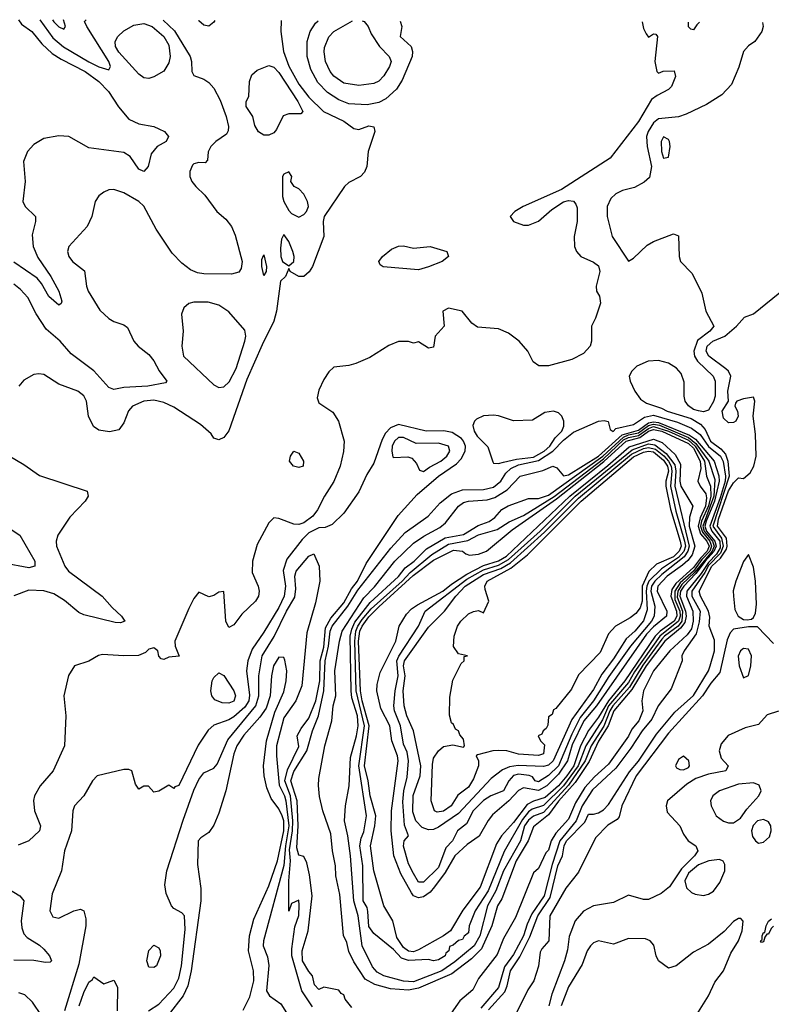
# Model space of a CAD drawing. Header units: inches. Extents: x 1843162 to 1959474, y 907081 to 1016326.
# Tile 187 of 256: x 1861353 to 1864362, y 1012235 to 1016178. Entities that reach past the tile are written whole.
import ezdxf

# ---------------------------------------------------------------- set-up
doc = ezdxf.new("R2010")
doc.units = ezdxf.units.IN
doc.header["$MEASUREMENT"] = 0
doc.layers.add('B8061', color=7, linetype='Continuous')

msp = doc.modelspace()

# ---------------------------------------------------------------- linework, layer by layer
at = {"layer": 'B8061', "color": 5}
for points, elevation in [([(1861348.5, 1016177.5), (1861359.7, 1016159.7), (1861400.9, 1016130), (1861441.3, 1016081.3), (1861482.7, 1016042.7), (1861519.2, 1016019.2), (1861615.1, 1015970), (1861670.1, 1015930), (1861708.5, 1015890), (1861748.2, 1015828.2), (1861790, 1015779.7), (1861830, 1015760.9), (1861889.5, 1015749.5), (1861910, 1015740.9), (1861932.3, 1015730), (1861948.3, 1015710), (1861939.6, 1015690), (1861903, 1015670), (1861879.3, 1015640.7), (1861866.7, 1015590), (1861850.2, 1015569.8), (1861830, 1015579.7), (1861795.1, 1015630), (1861770, 1015646.1), (1861630, 1015664.7), (1861549.8, 1015709.8), (1861510, 1015712.5), (1861450, 1015702.5), (1861410, 1015678.2), (1861384.2, 1015650), (1861368.5, 1015610), (1861374.5, 1015530), (1861365.5, 1015450), (1861375.3, 1015430), (1861416.5, 1015390), (1861416.9, 1015370), (1861403.2, 1015316.8), (1861406.4, 1015270), (1861425.3, 1015225.3), (1861477.7, 1015150), (1861510, 1015090.3), (1861521.3, 1015050), (1861519.2, 1015040.8), (1861510, 1015034.5), (1861470, 1015069.8), (1861440.9, 1015120.9), (1861422.8, 1015142.8), (1861330, 1015207.2)], 540), ([(1861927.6, 1016175.4), (1861972.5, 1016132.5), (1862034.8, 1016030), (1862040.7, 1016010), (1862042, 1015970), (1862050, 1015954), (1862090, 1015939.7), (1862110, 1015926.6), (1862130, 1015903.2), (1862155.7, 1015855.7), (1862179.9, 1015790), (1862188.2, 1015750), (1862187.8, 1015732.2), (1862181, 1015719), (1862138.4, 1015690), (1862118.4, 1015670), (1862107.9, 1015647.9), (1862104.4, 1015615.6), (1862096, 1015604), (1862070, 1015605.4), (1862050, 1015600.5), (1862045.1, 1015594.9), (1862034.6, 1015570), (1862034.6, 1015550), (1862042.4, 1015530), (1862058.5, 1015510), (1862094.6, 1015474.6), (1862142.3, 1015410), (1862178.4, 1015378.4), (1862201.2, 1015350), (1862215.1, 1015315.1), (1862243.1, 1015210), (1862239.1, 1015180.9), (1862230, 1015166.7), (1862201.1, 1015158.9), (1862090, 1015159.9), (1862064.1, 1015164.1), (1862036.3, 1015176.3), (1862002.5, 1015202.5), (1861963.1, 1015243.1), (1861899.1, 1015339.1), (1861850, 1015431.3), (1861829.8, 1015450), (1861770, 1015484.1), (1861730, 1015497.7), (1861710, 1015496.3), (1861690, 1015487.6), (1861670, 1015471.8), (1861654.9, 1015450), (1861642.3, 1015390), (1861623.6, 1015350), (1861549.4, 1015270), (1861544, 1015250), (1861549.4, 1015230), (1861565, 1015210), (1861612.1, 1015172.1), (1861619.8, 1015110), (1861627.1, 1015090), (1861673.9, 1015013.9), (1861710, 1014980.9), (1861730, 1014969.4), (1861770, 1014956.5), (1861785.1, 1014945.1), (1861810.2, 1014890), (1861827.1, 1014870), (1861870, 1014836.8), (1861890, 1014811.3), (1861911.5, 1014771.5), (1861942.6, 1014730), (1861936.1, 1014723.9), (1861865.5, 1014710), (1861770, 1014704.6), (1861730, 1014697.3), (1861710, 1014705), (1861650, 1014772.2), (1861559.6, 1014839.6), (1861515.6, 1014890), (1861459, 1014939), (1861419.3, 1014999.3), (1861384.9, 1015064.9), (1861356.7, 1015096.7), (1861330, 1015118.2)], 560), ([(1863844.5, 1016168.6), (1863850, 1016142), (1863861.2, 1016121.2), (1863870, 1016108), (1863890, 1016120.7), (1863899.8, 1016119.8), (1863906, 1016110), (1863895.3, 1016010), (1863903, 1015970), (1863910, 1015963.8), (1863928.2, 1015971.8), (1863973.2, 1015973.2), (1863978, 1015950), (1863970.7, 1015930.7), (1863961.7, 1015910), (1863950, 1015897.4), (1863905.4, 1015874.6), (1863882.5, 1015857.5), (1863829.7, 1015770), (1863716.6, 1015623.4), (1863522.5, 1015497.5), (1863368.4, 1015430), (1863335.1, 1015410), (1863316.5, 1015390), (1863330, 1015368.9), (1863370, 1015355.3), (1863390, 1015354.6), (1863430, 1015371.5), (1863482.5, 1015417.5), (1863530, 1015447.9), (1863550, 1015454), (1863570, 1015451.6), (1863579.5, 1015439.5), (1863584.3, 1015424.3), (1863585.1, 1015370), (1863573.2, 1015310), (1863573.4, 1015270), (1863582, 1015250), (1863598.9, 1015230), (1863650, 1015206.7), (1863670, 1015191.7), (1863675.8, 1015170), (1863660.2, 1015110), (1863662.6, 1015090), (1863674.6, 1015070), (1863677.7, 1015042.3), (1863657.7, 1014982.2), (1863641.3, 1014950), (1863642.2, 1014890), (1863636.4, 1014870), (1863610, 1014840.4), (1863563.2, 1014816.8), (1863470, 1014791.2), (1863431.3, 1014791.3), (1863408.2, 1014808.2), (1863386.6, 1014850), (1863352.1, 1014890), (1863310, 1014922.8), (1863270, 1014940.3), (1863186.1, 1014946.1), (1863162.5, 1014962.5), (1863123.7, 1015010), (1863070, 1015023), (1863047.3, 1015010), (1863052, 1014950), (1863016.3, 1014910), (1863010, 1014866), (1862990, 1014862), (1862950, 1014888), (1862930, 1014882), (1862910, 1014888.7), (1862870, 1014889), (1862830, 1014873), (1862754.7, 1014825.3), (1862699.2, 1014800.8), (1862670, 1014792.5), (1862610, 1014786.3), (1862590, 1014768.2), (1862570, 1014736.5), (1862550, 1014694.6), (1862544.2, 1014664.2), (1862550, 1014643.6), (1862606.1, 1014606.1), (1862629.6, 1014569.6), (1862652.5, 1014490), (1862649.1, 1014449.1), (1862636.5, 1014390), (1862611.1, 1014328.9), (1862573.1, 1014270), (1862545.5, 1014214.5), (1862526.4, 1014190), (1862490, 1014163.6), (1862470, 1014156.1), (1862450, 1014158.4), (1862390, 1014180.4), (1862370, 1014183.5), (1862350, 1014163.5), (1862304, 1014076), (1862284.3, 1014010), (1862283.8, 1013963.8), (1862307.1, 1013910), (1862311, 1013890), (1862308.3, 1013870), (1862296.9, 1013850), (1862242.4, 1013797.6), (1862210, 1013754.3), (1862190, 1013743.6), (1862178.2, 1013770), (1862170, 1013888), (1862150, 1013886), (1862130, 1013872.3), (1862110, 1013867), (1862070, 1013886), (1862050, 1013860.7), (1862030, 1013819.7), (1861974.4, 1013690), (1861975.9, 1013670), (1861991.3, 1013628.7), (1861950, 1013624.7), (1861930, 1013615.3), (1861918.9, 1013618.9), (1861910, 1013629.3), (1861906.5, 1013650), (1861890, 1013662.4), (1861870, 1013657.6), (1861856.6, 1013643.4), (1861827.9, 1013632.1), (1861770.2, 1013630.2), (1861684.4, 1013635.6), (1861668.6, 1013631.4), (1861630, 1013609.8), (1861573, 1013590), (1861547.9, 1013552.1), (1861530.3, 1013470), (1861538, 1013390), (1861531.7, 1013270), (1861487.6, 1013170), (1861435.2, 1013110), (1861412.8, 1013070), (1861408.6, 1013051.4), (1861411.6, 1013010), (1861435.9, 1012950), (1861432.1, 1012930), (1861390, 1012890.4), (1861347.2, 1012872.8)], 620), ([(1862399.6, 1016173.7), (1862398.3, 1016130), (1862409.2, 1016050), (1862430, 1015991.6), (1862470, 1015918.8), (1862510, 1015867.3), (1862569.6, 1015810), (1862651.1, 1015771.1), (1862690, 1015742.4), (1862710, 1015738.2), (1862750, 1015752.7), (1862770, 1015748.2), (1862774.7, 1015730), (1862748, 1015650), (1862742.4, 1015590), (1862732.9, 1015567.1), (1862716.6, 1015550), (1862670, 1015525.9), (1862653.6, 1015510), (1862572.1, 1015390), (1862568.1, 1015370), (1862570.1, 1015310), (1862524.6, 1015190), (1862511.6, 1015168.4), (1862490, 1015149.4), (1862470, 1015148.9), (1862436.2, 1015170), (1862430, 1015181.2), (1862416.6, 1015150), (1862396.9, 1015130), (1862381.2, 1015010), (1862370.9, 1014970), (1862323.6, 1014876.4), (1862262.4, 1014737.6), (1862190, 1014531), (1862170, 1014505.3), (1862150, 1014495.6), (1862130, 1014502), (1862119.4, 1014519.4), (1862076.4, 1014556.4), (1861970, 1014625.6), (1861930, 1014644.7), (1861890, 1014653.9), (1861850, 1014650.6), (1861804.6, 1014630), (1861788, 1014612), (1861770, 1014563.1), (1861750, 1014534.8), (1861712.3, 1014527.7), (1861670, 1014533.8), (1861648.9, 1014548.9), (1861628.3, 1014590), (1861620.2, 1014650), (1861610, 1014671.8), (1861585.6, 1014690), (1861510, 1014718), (1861450, 1014757.2), (1861430, 1014759.7), (1861410, 1014756.9), (1861370, 1014733.7), (1861349.4, 1014710.6)], 580), ([(1861433, 1016177.2), (1861485.5, 1016105.5), (1861528.6, 1016068.6), (1861630, 1016008.3), (1861670, 1015988.9), (1861710, 1015977.3), (1861717, 1015990), (1861709.3, 1016010), (1861621.6, 1016150), (1861612.6, 1016170), (1861618.4, 1016176.5)], 560), ([(1861484.2, 1016177), (1861490, 1016168.7), (1861510, 1016148.6), (1861530, 1016140.2), (1861536.5, 1016150), (1861528.5, 1016176.9)], 580), ([(1862110, 1016151.3), (1862090, 1016156.2), (1862070, 1016172.7), (1862068.2, 1016174.9)], 560), ([(1862134, 1016174.7), (1862130, 1016167.9), (1862110, 1016151.3)], 560), ([(1862743.7, 1015836.3), (1862670, 1015841), (1862630, 1015856.1), (1862585.6, 1015885.6), (1862546.4, 1015926.4), (1862517.8, 1015977.8), (1862503.9, 1016030), (1862504.2, 1016090), (1862516.2, 1016130), (1862536.8, 1016163.2), (1862547.9, 1016173.2)], 580), ([(1862710, 1015913.8), (1862650, 1015923.7), (1862610, 1015951.4), (1862595.5, 1015970), (1862576.9, 1016010), (1862571.4, 1016048.6), (1862573.4, 1016066.6), (1862590, 1016109.2), (1862610.8, 1016130), (1862685, 1016172.7)], 560), ([(1862724.3, 1016172.6), (1862731.3, 1016170), (1862748.3, 1016150), (1862760.6, 1016120.6), (1862793, 1016070), (1862832.2, 1016030), (1862837.4, 1016017.4), (1862839.7, 1016010), (1862832.7, 1015990), (1862810, 1015953.4), (1862790, 1015931.6), (1862770, 1015921.9), (1862710, 1015913.8)], 560), ([(1862876.2, 1016172), (1862882.1, 1016150), (1862875.6, 1016110), (1862920.7, 1016070), (1862925.3, 1016050), (1862923.5, 1016030), (1862884.1, 1015935.9), (1862860.7, 1015899.3), (1862818.9, 1015861.1), (1862790, 1015845.7), (1862743.7, 1015836.3)], 580), ([(1864326.6, 1016166.8), (1864329.3, 1016150.7), (1864324, 1016130), (1864295.3, 1016090), (1864270, 1016072.9), (1864250.3, 1016049.7), (1864232.4, 1015987.6), (1864202.2, 1015917.8), (1864163.5, 1015876.5), (1864102.1, 1015837.9), (1864020.8, 1015799.2), (1863990, 1015788.7), (1863910, 1015780.2), (1863890, 1015764.9), (1863868.4, 1015730), (1863862, 1015710), (1863864.3, 1015670), (1863882, 1015590), (1863873.8, 1015546.2), (1863852.5, 1015527.5), (1863814, 1015506), (1863766.2, 1015493.8), (1863739.1, 1015480.9), (1863719, 1015461), (1863704.8, 1015430), (1863704.1, 1015390), (1863724.2, 1015310), (1863790, 1015210.2), (1863810, 1015223.2), (1863864.7, 1015275.3), (1863890, 1015289.4), (1863970, 1015320.6), (1863990, 1015312.7), (1863993.1, 1015230), (1863998.7, 1015210), (1864043.3, 1015163.3), (1864064, 1015124), (1864083.1, 1015083.1), (1864099.5, 1015010), (1864131, 1014951), (1864115, 1014930), (1864066.9, 1014893.1), (1864051.9, 1014850), (1864054.3, 1014830), (1864066.2, 1014810), (1864129, 1014750), (1864137.5, 1014730), (1864136.8, 1014670), (1864130, 1014648.4), (1864110, 1014614.1), (1864090, 1014607.6), (1864070, 1014611.6), (1864050, 1014617), (1864030, 1014632), (1864017.4, 1014650), (1864012.6, 1014670), (1864013.3, 1014726.7), (1864001.4, 1014761.4), (1863982.8, 1014782.8), (1863950, 1014802.5), (1863910, 1014813.5), (1863869.1, 1014810.9), (1863823.8, 1014790), (1863803.3, 1014770), (1863792.9, 1014750), (1863796.5, 1014730), (1863816, 1014690), (1863838, 1014658), (1863862.2, 1014642.2), (1863922.8, 1014622.8), (1863944.6, 1014610), (1864040.7, 1014580.7), (1864078.8, 1014558.8), (1864096.5, 1014536.5), (1864118.2, 1014490), (1864159.2, 1014459.2), (1864178.5, 1014438.5), (1864188.1, 1014410), (1864193.6, 1014350), (1864127.3, 1014150), (1864161.9, 1014101.9), (1864168.5, 1014070), (1864158, 1014042), (1864110, 1013991.7), (1864095.9, 1013964.1), (1864043.9, 1013890), (1864044.2, 1013870), (1864076.6, 1013810), (1864073.5, 1013766.5), (1864061.2, 1013718.8), (1864012.7, 1013650), (1864003.9, 1013630), (1864004.8, 1013610), (1863961.2, 1013498.8), (1863909.4, 1013430.6), (1863883.3, 1013376.7), (1863844.7, 1013330), (1863799.4, 1013260.6), (1863738.7, 1013181.3), (1863645.3, 1013094.7), (1863604.8, 1013030), (1863580, 1012970), (1863515.7, 1012890), (1863484.6, 1012795.4), (1863452.8, 1012670), (1863402.6, 1012597.4), (1863383.9, 1012556.1), (1863370.2, 1012510), (1863330, 1012435.4), (1863294.3, 1012385.7), (1863270, 1012302.5), (1863199.5, 1012220.5)], 640), ([(1864050, 1016137.4), (1864039.3, 1016139.3), (1864030, 1016148.7), (1864030.8, 1016167.9)], 620), ([(1864074.5, 1016167.7), (1864063.2, 1016156.8), (1864050, 1016137.4)], 620), ([(1863230, 1012214), (1863294.4, 1012285.6), (1863304.9, 1012310), (1863317.7, 1012370), (1863354.8, 1012425.2), (1863395, 1012505), (1863426.7, 1012590), (1863476.6, 1012663.4), (1863507.6, 1012790), (1863526.2, 1012830), (1863533, 1012870), (1863542.3, 1012890), (1863615, 1012965), (1863630, 1012996.8), (1863650, 1012996.4), (1863670, 1013002.4), (1863690, 1013014), (1863710, 1013035.5), (1863794.3, 1013165.7), (1863830, 1013209.1), (1863902.8, 1013317.2), (1863975.4, 1013404.6), (1864050, 1013471.3), (1864109.8, 1013570), (1864116.9, 1013590), (1864133.7, 1013650), (1864133.7, 1013693.7), (1864113, 1013750), (1864115.2, 1013784.8), (1864110.1, 1013810), (1864077.9, 1013870), (1864073.4, 1013890), (1864124.1, 1013990), (1864158.4, 1014021.6), (1864182.3, 1014057.7), (1864185.5, 1014070), (1864181.8, 1014101.8), (1864146.2, 1014150), (1864150, 1014177.3), (1864190, 1014290.8), (1864210, 1014323.4), (1864230, 1014343.2), (1864250, 1014341.2), (1864276.5, 1014363.5), (1864292.3, 1014390), (1864301.2, 1014430), (1864298.5, 1014518.5), (1864289.3, 1014590), (1864295.3, 1014650), (1864290, 1014666), (1864250, 1014659.8), (1864224.2, 1014650), (1864218, 1014642), (1864215.6, 1014630), (1864226.4, 1014610), (1864228.7, 1014590), (1864219.9, 1014570), (1864210, 1014564.4), (1864190, 1014563.9), (1864170, 1014581.6), (1864165.4, 1014610), (1864190.5, 1014650), (1864188.3, 1014690), (1864200.3, 1014750), (1864190.1, 1014770), (1864179.7, 1014779.7), (1864111.3, 1014830), (1864101.3, 1014850), (1864104.7, 1014870), (1864127.8, 1014890), (1864175.5, 1014910), (1864222.7, 1014950), (1864254, 1014986), (1864290, 1014999.4), (1864417.6, 1015102.4)], 660), ([(1862682.3, 1012222.3), (1862655.8, 1012255.8), (1862650, 1012273.7), (1862639.4, 1012279.4), (1862630, 1012292.3), (1862570, 1012304), (1862550, 1012295.3), (1862532.9, 1012312.9), (1862525.1, 1012350), (1862510, 1012366.3), (1862485.4, 1012410), (1862483.9, 1012450), (1862508.3, 1012530), (1862523.4, 1012670), (1862513.7, 1012753.7), (1862502.5, 1012802.5), (1862490, 1012827), (1862470, 1012833), (1862462.1, 1012862.1), (1862467.2, 1012950), (1862463.7, 1013050), (1862438.9, 1013130), (1862450, 1013167.4), (1862502.2, 1013250), (1862525.3, 1013330), (1862549.4, 1013390), (1862570.6, 1013490), (1862575.9, 1013610), (1862588.9, 1013668.9), (1862595.8, 1013730), (1862603.8, 1013750), (1862666.2, 1013830), (1862706.8, 1013893.2), (1862838.9, 1014061.1), (1862896.2, 1014123.8), (1862988.7, 1014190), (1863036.7, 1014243.3), (1863081.1, 1014278.9), (1863125.1, 1014294.9), (1863210, 1014296.3), (1863250, 1014305.8), (1863279.1, 1014330), (1863298.6, 1014361.4), (1863318.8, 1014381.2), (1863350, 1014395.5), (1863430, 1014413), (1863487.1, 1014450), (1863530, 1014494.1), (1863570, 1014525.6), (1863669.5, 1014570.5), (1863693.1, 1014573.1), (1863708.7, 1014568.7), (1863716.5, 1014536.5), (1863728.9, 1014528.9), (1863739.2, 1014540.8), (1863810, 1014556.2), (1863853.5, 1014586.5), (1863890, 1014594.3), (1863985.7, 1014565.7), (1864042.6, 1014542.6), (1864076.8, 1014516.8), (1864110, 1014469), (1864158.7, 1014430), (1864168.5, 1014408.5), (1864178.8, 1014350), (1864176.8, 1014330), (1864156.4, 1014263.6), (1864115.5, 1014150), (1864124, 1014130), (1864155.3, 1014090), (1864156.6, 1014063.4), (1864142.5, 1014037.5), (1864110, 1014004.5), (1864080.4, 1013959.6), (1864024.2, 1013890), (1864022.8, 1013870), (1864048, 1013810), (1864048.9, 1013770), (1864041.8, 1013738.2), (1864025.4, 1013714.6), (1863955.7, 1013650), (1863890, 1013570.9), (1863850, 1013490.6), (1863843.2, 1013450), (1863847, 1013410), (1863830.8, 1013370), (1863803.4, 1013336.6), (1863790, 1013308.5), (1863710, 1013196.4), (1863653.8, 1013146.2), (1863615.9, 1013104.1), (1863577.5, 1013042.5), (1863550, 1012976.4), (1863498.8, 1012921.2), (1863480.5, 1012890), (1863470, 1012852.1), (1863458.7, 1012841.3), (1863430, 1012779.3), (1863410, 1012761.6), (1863337.1, 1012582.9), (1863290, 1012498.4), (1863264.9, 1012435.1), (1863190, 1012339.4), (1863166.6, 1012293.4), (1863115.1, 1012250), (1863080.5, 1012199.5)], 620), ([(1862525.7, 1012225.7), (1862481.8, 1012290), (1862442.2, 1012430), (1862442, 1012458), (1862454, 1012546), (1862470, 1012590.8), (1862472.2, 1012632.2), (1862470, 1012652.2), (1862441.3, 1012638.7), (1862430, 1012608), (1862430.2, 1012730.2), (1862436.6, 1012810), (1862433.6, 1012853.6), (1862445.6, 1012930), (1862447, 1012970), (1862437.1, 1013070), (1862414.5, 1013130), (1862425.3, 1013174.7), (1862470, 1013268.2), (1862464.1, 1013310), (1862479.7, 1013340.3), (1862510, 1013380.6), (1862538.5, 1013450), (1862554.6, 1013530), (1862556.3, 1013610), (1862570, 1013665.9), (1862577.5, 1013742.5), (1862598.8, 1013781.2), (1862650, 1013843.1), (1862680.9, 1013899.1), (1862705.2, 1013930), (1862739.5, 1014000.5), (1862867.6, 1014192.4), (1862943.5, 1014276.5), (1863030, 1014350), (1863101.1, 1014398.9), (1863120.7, 1014419.3), (1863136.6, 1014450), (1863138.1, 1014470), (1863129, 1014490), (1863121.2, 1014501.2), (1863084.4, 1014524.4), (1863051, 1014531), (1862980.5, 1014530), (1862870, 1014557.1), (1862836.9, 1014543.1), (1862817.9, 1014522.1), (1862803.8, 1014496.2), (1862770, 1014401.5), (1862743.1, 1014356.9), (1862710, 1014286.9), (1862650, 1014201.3), (1862603.7, 1014156.3), (1862575.5, 1014144.5), (1862550, 1014143.6), (1862510, 1014123), (1862483.6, 1014096.4), (1862421.7, 1014018.3), (1862407.2, 1013972.8), (1862417.5, 1013910), (1862412.3, 1013870), (1862390, 1013824.3), (1862330, 1013725.2), (1862283, 1013657), (1862265.9, 1013610), (1862261.3, 1013570), (1862273, 1013473), (1862269.8, 1013450), (1862254.7, 1013425.3), (1862210, 1013385.8), (1862190, 1013374.3), (1862130, 1013352.7), (1862106.8, 1013333.2), (1862067.5, 1013272.5), (1861990, 1013111.8), (1861974.2, 1013105.8), (1861970, 1013099), (1861950, 1013112.7), (1861910, 1013089.3), (1861890, 1013085.2), (1861869.2, 1013109.2), (1861850, 1013109.3), (1861830, 1013097.2), (1861817.2, 1013117.2), (1861802, 1013170), (1861790, 1013176), (1861770, 1013175.6), (1861663.1, 1013150), (1861644.2, 1013130), (1861610.2, 1013070), (1861572.6, 1013030), (1861565.6, 1013010), (1861560.1, 1012930), (1861532.1, 1012850), (1861520.3, 1012770), (1861482.8, 1012677.2), (1861473.4, 1012610), (1861485.2, 1012585.2), (1861510, 1012580.2), (1861570, 1012610.2), (1861596.2, 1012616.2), (1861610.2, 1012610), (1861617.6, 1012577.6), (1861617.8, 1012550), (1861590, 1012395.8), (1861531.7, 1012210)], 640), ([(1861311.2, 1014431.2), (1861370, 1014397.3), (1861432.7, 1014352.7), (1861623.6, 1014290), (1861627, 1014270), (1861614.6, 1014250), (1861553.8, 1014186.2), (1861506, 1014114), (1861498.4, 1014090), (1861500.7, 1014070), (1861533.3, 1013990), (1861548.1, 1013970), (1861683.2, 1013870), (1861723.7, 1013823.7), (1861760.3, 1013790), (1861773.4, 1013770), (1861756.7, 1013763.3), (1861735.8, 1013764.2), (1861610, 1013794.6), (1861590, 1013803.8), (1861531.9, 1013851.9), (1861490, 1013878.8), (1861450, 1013890.8), (1861390, 1013893.3), (1861330, 1013870.5)], 580), ([(1861266.2, 1014170), (1861353.9, 1014113.9), (1861414.2, 1014010), (1861413.2, 1013990), (1861390, 1013983), (1861290, 1014002.1)], 560), ([(1861868.5, 1012210), (1861910, 1012236.2), (1861970, 1012300.4), (1861990, 1012339.5), (1862000.6, 1012390), (1862014.7, 1012534.7), (1862012.5, 1012590), (1862001.6, 1012601.6), (1861970, 1012618.5), (1861960.2, 1012630), (1861939.7, 1012679.7), (1861933.6, 1012713.6), (1861942.3, 1012770), (1862006.7, 1012973.3), (1862050, 1013092.7), (1862070, 1013135.2), (1862090, 1013162.2), (1862130, 1013180.7), (1862143.4, 1013196.6), (1862186, 1013294), (1862298.2, 1013430), (1862310.4, 1013470), (1862310.5, 1013550), (1862323.6, 1013630), (1862372.3, 1013707.7), (1862420.8, 1013810), (1862454.9, 1013865.1), (1862458.5, 1013898.5), (1862454.3, 1013950), (1862459.9, 1013970), (1862510, 1014029.8), (1862530, 1014039.3), (1862551.2, 1013990), (1862554.3, 1013930), (1862537.6, 1013842.4), (1862502.8, 1013722.8), (1862482, 1013510), (1862457.9, 1013450), (1862410, 1013382.2), (1862381.6, 1013270), (1862380.4, 1013230), (1862392.3, 1013112.3), (1862413.3, 1013070), (1862418.1, 1013050), (1862430.5, 1012950), (1862416.6, 1012870), (1862410, 1012791.7), (1862328.4, 1012490), (1862327.7, 1012470), (1862344.9, 1012424.9), (1862350.8, 1012390.8), (1862341.3, 1012290), (1862353.1, 1012270), (1862397.9, 1012237.9), (1862428, 1012190)], 660), ([(1864370, 1013679.6), (1864306.4, 1013746.4), (1864270, 1013747.2), (1864210, 1013737.3), (1864197.1, 1013722.9), (1864185, 1013695), (1864155.7, 1013564.3), (1864119.4, 1013520.6), (1864086.6, 1013470), (1863950, 1013320.5), (1863820.7, 1013150), (1863762.8, 1013030), (1863753.3, 1012986.7), (1863744.7, 1012975.3), (1863707.1, 1012952.9), (1863658.6, 1012901.4), (1863590, 1012764.5), (1863539, 1012701), (1863475.7, 1012590), (1863471.8, 1012490), (1863442.6, 1012457.4), (1863436.4, 1012443.6), (1863430, 1012388.1), (1863411.7, 1012330), (1863386.9, 1012293.1), (1863340.9, 1012199.1)], 680), ([(1862247.8, 1012212.2), (1862274, 1012266), (1862289.6, 1012330), (1862288.9, 1012370), (1862268.8, 1012450), (1862272.5, 1012510), (1862290, 1012576.4), (1862350.2, 1012710), (1862385.3, 1012810), (1862409.7, 1012930), (1862409.9, 1012970), (1862403.6, 1012990), (1862390, 1013018), (1862360.1, 1013060.1), (1862342.3, 1013102.3), (1862331.9, 1013150), (1862329.2, 1013190), (1862340.6, 1013290), (1862374.4, 1013405.6), (1862410, 1013486.7), (1862420.1, 1013530), (1862421.7, 1013570), (1862413.7, 1013613.7), (1862410, 1013623.6), (1862390, 1013625.1), (1862368.5, 1013590), (1862360.5, 1013550), (1862355.1, 1013470), (1862339.4, 1013420.6), (1862314.7, 1013385.3), (1862250, 1013313.6), (1862221.6, 1013270), (1862210, 1013237.8), (1862177.5, 1013090), (1862150, 1013000.6), (1862130, 1012952.7), (1862110, 1012923.1), (1862077.5, 1012902.5), (1862067.7, 1012890), (1862065.1, 1012794.9), (1862078.6, 1012698.6), (1862078.4, 1012650), (1862038.9, 1012370), (1862026, 1012310), (1862007.7, 1012270), (1861947.8, 1012192.2)], 680), ([(1864390, 1013409.7), (1864345.7, 1013394.3), (1864310, 1013355.7), (1864257, 1013343), (1864188.4, 1013311.6), (1864161.2, 1013278.8), (1864153.5, 1013250), (1864160.9, 1013220.9), (1864188.7, 1013190), (1864179.5, 1013170), (1864110, 1013157.1), (1864059.9, 1013140.1), (1864023.6, 1013116.4), (1863946, 1013050), (1863940.3, 1013030), (1863944.9, 1013004.9), (1863995.1, 1012950), (1864010, 1012916.5), (1864029.1, 1012890), (1864059.7, 1012870), (1864067.1, 1012850), (1864054.4, 1012830), (1864001.8, 1012778.2), (1863953.6, 1012706.4), (1863920.9, 1012679.1), (1863870, 1012654.8), (1863850, 1012655.3), (1863790, 1012671.9), (1863730, 1012642.6), (1863650, 1012629.6), (1863610, 1012608.6), (1863575.9, 1012570), (1863552.5, 1012507.5), (1863545.8, 1012454.2), (1863534.5, 1012410), (1863483.5, 1012276.5), (1863470.5, 1012229.5)], 720), ([(1861288.6, 1012710), (1861353.2, 1012670), (1861369.6, 1012650), (1861358.4, 1012570), (1861361.4, 1012541.4), (1861370, 1012517.5), (1861383.1, 1012503.1), (1861432.6, 1012472.6), (1861450, 1012456.6), (1861472.7, 1012430), (1861480.3, 1012410), (1861475.4, 1012404.6), (1861456.9, 1012403.1), (1861410, 1012410.4), (1861330, 1012411.8)], 620), ([(1864050, 1012173), (1864109.9, 1012270), (1864135.6, 1012324.4), (1864170.3, 1012370), (1864199.9, 1012440.1), (1864230.6, 1012490), (1864244.5, 1012530), (1864248.9, 1012568.9), (1864239.3, 1012579.3), (1864230, 1012579.3), (1864210, 1012566.6), (1864173.2, 1012526.8), (1864110, 1012475.8), (1864050, 1012443.6), (1863980.7, 1012390), (1863950, 1012380.5), (1863909.9, 1012410), (1863900.8, 1012430), (1863891.7, 1012471.7), (1863876.5, 1012490), (1863857.9, 1012497.9), (1863790, 1012498.7), (1863730, 1012476.5), (1863670, 1012489.8), (1863650, 1012481.4), (1863637.9, 1012470), (1863624.9, 1012450), (1863605, 1012395), (1863550, 1012306), (1863520.6, 1012230)], 740), ([(1864370, 1012547.7), (1864360.7, 1012539.3), (1864350, 1012516.1), (1864343.2, 1012516.8), (1864335.2, 1012504.8), (1864330, 1012485.8), (1864322.7, 1012482.7), (1864318, 1012490), (1864325.2, 1012494.8), (1864325.4, 1012510), (1864330, 1012522.6), (1864336.4, 1012523.6), (1864341.2, 1012550), (1864350, 1012568), (1864362.5, 1012577.5)], 720), ([(1861590.8, 1012230), (1861610, 1012283), (1861630, 1012323.6), (1861644.9, 1012335.1), (1861650, 1012345.2), (1861690, 1012317.2), (1861730, 1012332.7), (1861744.4, 1012304.4), (1861743, 1012210)], 660), ([(1861440.8, 1012190), (1861404.2, 1012244.2), (1861372.9, 1012272.9), (1861350, 1012281.1)], 640)]:
    msp.add_lwpolyline(points, dxfattribs=dict(at, elevation=elevation))
for points, elevation in [([(1861870, 1015942.5), (1861850, 1015944.8), (1861830, 1015958.8), (1861750, 1016046.9), (1861736.9, 1016070), (1861735.2, 1016090), (1861745.3, 1016110), (1861770, 1016133), (1861810, 1016155.5), (1861850, 1016162.4), (1861883.2, 1016150), (1861930, 1016110.5), (1861950, 1016075.4), (1861954.8, 1016030), (1861950, 1016004.3), (1861930, 1015970.9), (1861890, 1015948.2)], 540), ([(1862350, 1015715.3), (1862330, 1015715.5), (1862308.6, 1015728.6), (1862293.6, 1015753.6), (1862285.7, 1015790), (1862258.9, 1015830), (1862259.4, 1015850), (1862270.3, 1015870), (1862273.3, 1015930), (1862282.9, 1015957.1), (1862304.1, 1015975.9), (1862350, 1015993.8), (1862370, 1015987.9), (1862390, 1015965.8), (1862466.5, 1015850), (1862486.5, 1015810), (1862478.8, 1015801.2), (1862430, 1015800.5), (1862407.8, 1015792.2), (1862381.5, 1015738.5), (1862370, 1015724)], 560), ([(1863930, 1015709.1), (1863920.3, 1015690), (1863921.7, 1015650), (1863930, 1015622.8), (1863950, 1015627.2), (1863956.2, 1015670), (1863953.7, 1015690), (1863950, 1015698.1)], 660), ([(1862430, 1015568), (1862410, 1015559), (1862405.5, 1015550), (1862404.5, 1015470), (1862410.2, 1015450), (1862430, 1015414), (1862441.5, 1015401.5), (1862470, 1015387.4), (1862490, 1015397), (1862501.1, 1015410), (1862508.7, 1015430), (1862505.5, 1015450), (1862490, 1015479.1), (1862470, 1015500.5), (1862452.3, 1015510), (1862439, 1015530), (1862442, 1015550)], 580), ([(1862410, 1015317.2), (1862401.2, 1015298.8), (1862397.2, 1015262.8), (1862398, 1015230), (1862404.5, 1015210), (1862430, 1015191.9), (1862450, 1015209.1), (1862451.6, 1015230), (1862446.2, 1015250), (1862430, 1015289.6)], 580), ([(1862330, 1015153.6), (1862321.9, 1015190), (1862322.9, 1015217.1), (1862330, 1015235.8), (1862340.6, 1015190), (1862339.1, 1015170)], 560), ([(1862930, 1015262.6), (1862996, 1015270), (1863063, 1015250), (1863070, 1015229.7), (1863044.4, 1015210), (1862990, 1015187.6), (1862950, 1015176.6), (1862808.5, 1015188.5), (1862795.4, 1015195.4), (1862791.1, 1015210), (1862805.4, 1015230), (1862841.3, 1015258.7), (1862870, 1015271.1), (1862890, 1015272.4)], 580), ([(1862107.1, 1015047.1), (1862050, 1015047.1), (1862030, 1015041.1), (1862010, 1015024.5), (1862001, 1014999), (1862006.9, 1014930), (1862001.4, 1014870), (1862009.3, 1014830), (1862130, 1014715), (1862150, 1014704.3), (1862170, 1014707.9), (1862192, 1014728), (1862219.5, 1014780.5), (1862254.8, 1014890), (1862257.8, 1014910), (1862254, 1014934), (1862190, 1015008.2), (1862150, 1015034.3)], 580), ([(1863490, 1014609.9), (1863454.5, 1014605.5), (1863405.3, 1014574.7), (1863330, 1014571.2), (1863270, 1014591.8), (1863250, 1014593.6), (1863210, 1014591.2), (1863182.2, 1014577.8), (1863173, 1014570), (1863166.9, 1014553.1), (1863172, 1014530), (1863184.9, 1014510), (1863227.1, 1014467.1), (1863246.8, 1014406.8), (1863250, 1014402), (1863270, 1014400.2), (1863290, 1014406.6), (1863341.5, 1014418.5), (1863410, 1014426.5), (1863453.1, 1014450), (1863475, 1014470), (1863497, 1014503), (1863523, 1014530), (1863531.6, 1014550), (1863531.4, 1014570), (1863523.3, 1014590), (1863510, 1014603.3)], 640), ([(1862910, 1012291.7), (1862837.9, 1012297.9), (1862774.2, 1012314.2), (1862736.4, 1012336.4), (1862690, 1012406), (1862670, 1012447.4), (1862662.9, 1012482.9), (1862649, 1012511), (1862634.5, 1012674.5), (1862618.8, 1012750), (1862617.3, 1012790), (1862605, 1012850), (1862598.4, 1012918.4), (1862566.5, 1013010), (1862553.1, 1013066.9), (1862548.7, 1013111.3), (1862550, 1013139.3), (1862574.4, 1013270), (1862602.7, 1013370), (1862608.4, 1013430), (1862618.8, 1013470), (1862613.9, 1013570), (1862632.8, 1013690), (1862644.5, 1013730), (1862730, 1013862.5), (1862772.7, 1013907.3), (1862854.4, 1014010), (1862930, 1014081.2), (1862971.2, 1014110), (1863035.2, 1014144.8), (1863057.3, 1014162.7), (1863109.1, 1014230), (1863130, 1014244.3), (1863150, 1014250.3), (1863224.3, 1014255.7), (1863254.8, 1014265.2), (1863304.9, 1014295.1), (1863356.4, 1014350), (1863447.1, 1014372.9), (1863487.1, 1014390), (1863503.4, 1014383.4), (1863530, 1014350.9), (1863550, 1014355.9), (1863670, 1014429.8), (1863765.2, 1014514.8), (1863830, 1014533.5), (1863870, 1014563.4), (1863890, 1014568), (1863910, 1014565.1), (1864034.5, 1014514.5), (1864058, 1014498), (1864132.4, 1014410), (1864151.7, 1014351.7), (1864153, 1014330), (1864134.5, 1014250), (1864100.3, 1014170), (1864096.1, 1014150), (1864102.9, 1014130), (1864135.5, 1014090), (1864140.7, 1014070), (1864132.2, 1014047.8), (1864097, 1014010), (1864060, 1013960), (1864011, 1013910), (1863998.3, 1013890), (1863995.4, 1013870), (1864018.6, 1013810), (1864020.3, 1013790), (1864015.3, 1013764.7), (1863998.7, 1013741.3), (1863935.8, 1013690), (1863860.9, 1013590), (1863803.7, 1013496.3), (1863731.4, 1013410), (1863708.3, 1013350), (1863670, 1013289.4), (1863632.9, 1013207.1), (1863576.1, 1013123.9), (1863510, 1013048.6), (1863470, 1012994.3), (1863410, 1012946.3), (1863388.3, 1012890), (1863340.8, 1012810), (1863282.8, 1012657.2), (1863265.7, 1012630), (1863243.2, 1012550), (1863201.8, 1012458.2), (1863161.9, 1012418.1), (1863082.7, 1012357.3), (1862950, 1012300.2)], 580), ([(1862930, 1012325.2), (1862890, 1012328.2), (1862810, 1012350), (1862784.4, 1012364.4), (1862765.4, 1012385.4), (1862723.8, 1012470), (1862707.8, 1012590), (1862690.5, 1012650), (1862677.2, 1012830), (1862667, 1012910), (1862653.3, 1012970), (1862656.8, 1013030), (1862672.2, 1013110), (1862677, 1013223), (1862701.7, 1013310), (1862708.3, 1013350), (1862705, 1013390), (1862683.1, 1013463.1), (1862679.9, 1013490), (1862676.3, 1013710), (1862682.3, 1013737.7), (1862695.1, 1013764.9), (1862756.2, 1013843.8), (1862870, 1013948.6), (1862896.4, 1013983.6), (1862932.2, 1014010), (1862981.5, 1014058.5), (1863056.5, 1014103.5), (1863130, 1014116.7), (1863187.8, 1014152.2), (1863232.1, 1014167.9), (1863255.3, 1014184.7), (1863283.1, 1014216.9), (1863308.7, 1014231.3), (1863390, 1014260.2), (1863430, 1014260.1), (1863470, 1014273.4), (1863687.7, 1014430), (1863770, 1014505.9), (1863790, 1014514.8), (1863830, 1014523), (1863870, 1014552.4), (1863890, 1014558.5), (1863914.2, 1014554.2), (1864030, 1014504.6), (1864060.2, 1014480.2), (1864111.4, 1014410), (1864136, 1014336), (1864131.3, 1014270), (1864087.1, 1014150), (1864093.5, 1014130), (1864125.8, 1014090), (1864132.4, 1014070), (1864125, 1014050), (1864055, 1013965), (1864004.1, 1013915.9), (1863987, 1013890), (1863985.1, 1013865.1), (1864006.1, 1013810), (1864003.4, 1013770), (1863989.1, 1013750), (1863934.1, 1013710), (1863923, 1013697), (1863847.5, 1013592.6), (1863794.2, 1013505.8), (1863727.5, 1013430), (1863715.2, 1013410), (1863691.6, 1013348.4), (1863640.1, 1013270), (1863616.5, 1013210), (1863550, 1013112.7), (1863450, 1013003.4), (1863410, 1012988.6), (1863390, 1012972.4), (1863374.4, 1012950), (1863357.7, 1012890), (1863290, 1012769.9), (1863259, 1012690), (1863225.6, 1012630), (1863194.7, 1012510), (1863172.3, 1012470), (1863094.4, 1012405.6), (1863042.3, 1012370)], 560), ([(1863010, 1012409), (1862990, 1012415.4), (1862910, 1012411.2), (1862880.8, 1012420.8), (1862850, 1012454.9), (1862770, 1012519.5), (1862750, 1012546.6), (1862746.8, 1012606.8), (1862743.3, 1012623.3), (1862728.3, 1012650), (1862727.2, 1012790), (1862714.5, 1012870), (1862719.4, 1012900.6), (1862730, 1012926), (1862741.1, 1012990), (1862711, 1013190), (1862732.9, 1013350), (1862700.3, 1013490), (1862694.8, 1013690), (1862699, 1013730), (1862707, 1013750), (1862723.3, 1013776.7), (1862760.6, 1013819.4), (1862883.8, 1013930), (1862915.8, 1013964.2), (1863003.2, 1014036.8), (1863070, 1014077.9), (1863147.2, 1014092.8), (1863190, 1014115.1), (1863263.7, 1014136.3), (1863312.6, 1014167.4), (1863370, 1014193), (1863492.1, 1014267.9), (1863690, 1014419.3), (1863770, 1014495.2), (1863790, 1014504.8), (1863830, 1014513.2), (1863870, 1014541.1), (1863890, 1014548.8), (1863950, 1014530), (1864030, 1014493.5), (1864056.7, 1014470), (1864093.7, 1014410), (1864102.1, 1014350), (1864118.7, 1014310), (1864119.1, 1014270), (1864110.8, 1014230.8), (1864081.9, 1014170), (1864078.1, 1014150), (1864085.7, 1014125.7), (1864115.8, 1014090), (1864122.9, 1014070), (1864116, 1014050), (1864083.8, 1014016.2), (1864050, 1013970.2), (1863997.4, 1013922.6), (1863975.7, 1013890), (1863975.9, 1013855.9), (1863995.2, 1013810), (1863996.5, 1013790), (1863990.3, 1013770), (1863915, 1013710), (1863813.8, 1013566.2), (1863790, 1013524.3), (1863710.6, 1013430), (1863685.9, 1013374.1), (1863618.6, 1013270), (1863588.7, 1013190), (1863530.4, 1013110), (1863450, 1013031.6), (1863403.9, 1013016.1), (1863390, 1013006.6), (1863365.2, 1012974.8), (1863292.1, 1012847.9), (1863228, 1012690), (1863176.9, 1012610), (1863152, 1012550), (1863150, 1012522), (1863131.7, 1012508.3), (1863125.7, 1012494.3), (1863110, 1012490.9), (1863087.7, 1012472.3), (1863073.5, 1012466.5), (1863070.3, 1012450), (1863059.5, 1012440.5), (1863055.8, 1012430), (1863030, 1012413.3)], 540), ([(1862930, 1012446), (1862910, 1012448), (1862890, 1012462.8), (1862862.5, 1012502.5), (1862846.4, 1012570), (1862810.3, 1012630), (1862770, 1012770), (1862757.9, 1012870), (1862774.9, 1012950), (1862778.1, 1012990), (1862756, 1013070), (1862747.9, 1013130), (1862733.3, 1013190), (1862752.1, 1013350), (1862723.7, 1013450), (1862717.2, 1013490), (1862709.8, 1013690), (1862715.1, 1013730), (1862723.4, 1013750), (1862750, 1013786.9), (1862790, 1013826.4), (1862928.2, 1013951.8), (1863010, 1014014.2), (1863090, 1014053.4), (1863125.5, 1014050), (1863138.8, 1014038.8), (1863154.1, 1014034.1), (1863190, 1014038.2), (1863222.1, 1014050), (1863324.4, 1014135.6), (1863501.2, 1014258.8), (1863691.9, 1014408.1), (1863780.7, 1014490), (1863835.2, 1014504.8), (1863870, 1014529.6), (1863890, 1014537.3), (1863923.1, 1014530), (1864030, 1014480.3), (1864050, 1014461.9), (1864077.2, 1014410), (1864079.7, 1014380.3), (1864068.1, 1014330), (1864076.5, 1014310), (1864099.5, 1014279.5), (1864102.8, 1014262.8), (1864098.8, 1014230), (1864077.2, 1014182.8), (1864068.5, 1014150), (1864078.5, 1014118.5), (1864103.7, 1014090), (1864113.1, 1014070), (1864105.1, 1014050), (1864077.9, 1014022.1), (1864050, 1013983.9), (1863979.4, 1013920.6), (1863963.9, 1013896.1), (1863959.4, 1013870), (1863982.2, 1013810), (1863983.5, 1013790), (1863973.3, 1013770), (1863916.8, 1013730), (1863896.8, 1013710), (1863774.9, 1013530), (1863709.5, 1013450.5), (1863670, 1013385.4), (1863630, 1013331.4), (1863598.5, 1013270), (1863571.5, 1013190), (1863543.8, 1013150), (1863509.4, 1013110.6), (1863457, 1013063), (1863410, 1013049.1), (1863384.2, 1013035.8), (1863330, 1012963.5), (1863281.5, 1012910), (1863262.1, 1012877.9), (1863196.2, 1012703.8), (1863127.4, 1012612.6), (1863077.3, 1012530), (1863050, 1012510), (1862950, 1012452.9)], 520), ([(1863430, 1013091.5), (1863370, 1013102.2), (1863350, 1013091.4), (1863310.5, 1013049.5), (1863246, 1012994), (1863228.1, 1012971.9), (1863191.8, 1012908.2), (1863144.5, 1012875.5), (1863094.7, 1012830), (1863056.4, 1012763.6), (1863014.1, 1012705.9), (1862996.1, 1012683.9), (1862970, 1012665.1), (1862950, 1012661.1), (1862930, 1012669.8), (1862921.2, 1012681.2), (1862878.4, 1012758.4), (1862851.3, 1012830), (1862839.5, 1012930), (1862841, 1013010), (1862868.3, 1013210), (1862865.6, 1013230), (1862843, 1013290), (1862834.6, 1013350), (1862799.3, 1013419.3), (1862782.6, 1013490), (1862784.2, 1013515.8), (1862796.3, 1013563.7), (1862859.2, 1013690), (1862871.6, 1013750), (1862901.9, 1013798.1), (1862921.4, 1013818.6), (1862945.2, 1013834.8), (1863047.1, 1013890), (1863081.8, 1013918.2), (1863142.5, 1013957.5), (1863210, 1013992.3), (1863270, 1014011.2), (1863301.6, 1014030), (1863554.8, 1014270), (1863707.9, 1014392.1), (1863793.1, 1014466.9), (1863890, 1014498.5), (1863924.8, 1014484.8), (1863976.8, 1014436.8), (1863998, 1014398), (1863996.1, 1014330), (1863999.8, 1014310), (1864047.2, 1014230), (1864034.2, 1014185.8), (1864033.1, 1014150), (1864056.1, 1014070), (1864044.9, 1014035.1), (1864027.2, 1014012.8), (1864006.7, 1013993.3), (1863944.6, 1013950), (1863907.1, 1013910), (1863905.1, 1013890), (1863943.8, 1013810), (1863942.6, 1013790), (1863890, 1013746.9), (1863862.7, 1013717.3), (1863661.4, 1013430), (1863611.3, 1013370), (1863565.2, 1013274.8), (1863545.7, 1013210), (1863510, 1013156.6), (1863463.2, 1013110)], 480), ([(1862870, 1014505), (1862853.2, 1014490), (1862844.5, 1014470), (1862842.4, 1014450), (1862847.3, 1014427.3), (1862850, 1014424.1), (1862907.3, 1014427.3), (1862922.4, 1014422.4), (1862940.9, 1014400.9), (1862953.8, 1014373.8), (1862970, 1014368.1), (1862993.6, 1014386.4), (1863038.4, 1014410), (1863062.4, 1014430), (1863074.4, 1014450), (1863069.8, 1014470), (1863030, 1014481.7), (1862940.6, 1014480.6), (1862890, 1014504.5)], 660), ([(1862470, 1014385), (1862449.1, 1014390), (1862433.3, 1014410), (1862437.4, 1014430), (1862450, 1014450.7), (1862470, 1014441.8), (1862489.2, 1014410), (1862488.2, 1014390)], 580), ([(1863430, 1013126.3), (1863416.4, 1013130), (1863405.6, 1013145.6), (1863391.8, 1013151.8), (1863350, 1013156.4), (1863330, 1013150.9), (1863311.6, 1013130), (1863290, 1013089.9), (1863239.5, 1013070), (1863210, 1013051.1), (1863168.5, 1013010), (1863141.6, 1012958.4), (1863104.9, 1012930), (1863084.9, 1012890), (1863058.5, 1012861.5), (1863030, 1012783.6), (1862970, 1012724), (1862950, 1012725.1), (1862930, 1012758.7), (1862910, 1012797.6), (1862890, 1012869), (1862892.7, 1012890), (1862909.2, 1012910), (1862892.9, 1012952.9), (1862886.6, 1013046.6), (1862890.2, 1013090), (1862904.3, 1013144.3), (1862909.2, 1013210), (1862904.5, 1013244.5), (1862890, 1013277.4), (1862877, 1013350), (1862854, 1013410), (1862850.7, 1013430), (1862855.9, 1013490), (1862868, 1013550), (1862862.2, 1013610), (1862870.9, 1013629.1), (1862949.6, 1013750), (1862976, 1013810), (1863142.7, 1013937.3), (1863210, 1013975.3), (1863270, 1013994.2), (1863310, 1014016.1), (1863436.1, 1014130), (1863577.1, 1014270), (1863804.6, 1014455.4), (1863870, 1014479.1), (1863895.9, 1014475.9), (1863940.9, 1014440.9), (1863974.9, 1014394.9), (1863979.2, 1014370), (1863975.2, 1014310), (1864033.4, 1014070), (1864027.9, 1014050), (1864013.2, 1014026.8), (1863923.7, 1013956.3), (1863895.5, 1013930), (1863882.7, 1013910), (1863879.8, 1013890), (1863895, 1013830), (1863892.9, 1013790), (1863882.3, 1013770), (1863798, 1013670), (1863711.5, 1013548.5), (1863650, 1013450.4), (1863596.9, 1013383.1), (1863562.8, 1013317.2), (1863510, 1013189.8), (1863470, 1013151.9)], 460), ([(1863450, 1013187.3), (1863347.9, 1013192.1), (1863314.3, 1013185.7), (1863285.6, 1013174.4), (1863240.8, 1013139.2), (1863110, 1012999.6), (1863030, 1012944.1), (1863010, 1012935.6), (1862990, 1012933.5), (1862963.7, 1012943.7), (1862938.4, 1012970), (1862926.6, 1013006.6), (1862928.1, 1013071.9), (1862956.3, 1013150), (1862958.5, 1013190), (1862928.8, 1013330), (1862902.9, 1013390), (1862892.7, 1013430), (1862888.2, 1013490), (1862896.2, 1013550), (1862889.4, 1013590), (1862892.8, 1013610), (1862990, 1013745.6), (1863053.7, 1013810), (1863098.5, 1013870), (1863136.6, 1013910), (1863210, 1013956.5), (1863279.2, 1013980.8), (1863317.3, 1014002.7), (1863454.1, 1014125.9), (1863590, 1014262.2), (1863802.5, 1014437.5), (1863850, 1014460.5), (1863870, 1014464.6), (1863898.1, 1014458.1), (1863931.3, 1014431.3), (1863950.4, 1014410.4), (1863961.1, 1014390), (1863964.1, 1014370), (1863958, 1014310), (1863979.4, 1014210), (1864014.5, 1014090), (1864017.6, 1014070), (1864011, 1014049), (1863990, 1014023.9), (1863921.7, 1013978.3), (1863871.7, 1013930), (1863862.8, 1013910), (1863860.4, 1013890), (1863864.8, 1013815.2), (1863850, 1013771.1), (1863815.6, 1013730), (1863781.2, 1013698.8), (1863730, 1013618.7), (1863683.2, 1013556.8), (1863650, 1013496.4), (1863563.8, 1013376.2), (1863488.2, 1013210), (1863470, 1013192.7)], 440), ([(1863430, 1013232), (1863350, 1013236.5), (1863303, 1013250), (1863271.6, 1013251.6), (1863247.6, 1013250), (1863185.3, 1013234.7), (1863180.2, 1013230), (1863190.1, 1013210.1), (1863189.1, 1013190), (1863170, 1013137.7), (1863150, 1013104.8), (1863107.2, 1013072.8), (1863079.8, 1013030), (1863050, 1013009.4), (1863024.6, 1013004.6), (1863013.2, 1013010), (1862999.6, 1013050), (1863005, 1013195), (1863010, 1013220.7), (1863030, 1013250.7), (1863050, 1013267.3), (1863086.3, 1013273.7), (1863130, 1013265.3), (1863133.5, 1013270), (1863130, 1013297.6), (1863115, 1013315), (1863110, 1013329.7), (1863097.6, 1013337.6), (1863090, 1013356.2), (1863082, 1013362), (1863073, 1013393), (1863075.5, 1013464.5), (1863086.9, 1013533.1), (1863120, 1013600), (1863132.4, 1013610), (1863132.3, 1013627.7), (1863146, 1013630), (1863110, 1013639), (1863090, 1013668), (1863092, 1013710), (1863106, 1013750), (1863118.7, 1013770), (1863150, 1013798.7), (1863170, 1013808.4), (1863190, 1013811.7), (1863210, 1013802.8), (1863230.8, 1013850), (1863215.7, 1013895.7), (1863215.2, 1013910), (1863223.7, 1013930), (1863318.7, 1013981.3), (1863385.3, 1014034.7), (1863600.8, 1014250), (1863810, 1014427), (1863850, 1014446.4), (1863870, 1014450.6), (1863890, 1014447.2), (1863930, 1014414.2), (1863946.2, 1014390), (1863950.4, 1014370), (1863939.3, 1014330), (1863939, 1014310), (1863958.3, 1014218.3), (1863996.9, 1014090), (1864000.3, 1014070), (1863993.4, 1014050), (1863970, 1014027.2), (1863902.3, 1013997.7), (1863871.1, 1013968.9), (1863845.1, 1013910), (1863845.4, 1013850), (1863837.4, 1013822.6), (1863819.5, 1013800.5), (1863797.1, 1013782.9), (1863737.5, 1013750), (1863710, 1013718.6), (1863676, 1013644), (1863590, 1013555.1), (1863562.3, 1013497.7), (1863499.7, 1013420.3), (1863490, 1013414.6), (1863484, 1013396), (1863470, 1013386.6), (1863466.5, 1013353.5), (1863459.9, 1013340.1), (1863448.2, 1013330), (1863442.5, 1013317.5), (1863428, 1013310), (1863438, 1013290), (1863454.2, 1013274.2), (1863450, 1013238)], 420), ([(1864270, 1014036), (1864250, 1014008.5), (1864219.7, 1013930), (1864209.3, 1013890.7), (1864210.1, 1013869.9), (1864215.8, 1013815.8), (1864229.5, 1013789.5), (1864250, 1013776.6), (1864264.8, 1013775.2), (1864283, 1013777), (1864290, 1013784), (1864298.3, 1013801.7), (1864302.7, 1013837.3), (1864298.9, 1013930), (1864290, 1013985.6)], 680), ([(1864250, 1013659.9), (1864238.3, 1013650), (1864229.5, 1013629.5), (1864233.1, 1013590), (1864250, 1013542.7), (1864270, 1013551.9), (1864279.9, 1013590), (1864282.8, 1013630), (1864270, 1013657.4)], 720), ([(1862190, 1013441.5), (1862163.1, 1013443.1), (1862134.6, 1013454.6), (1862121.8, 1013470), (1862117.5, 1013490), (1862123.4, 1013530), (1862130, 1013544.5), (1862150, 1013563.2), (1862170, 1013552), (1862210.3, 1013490.3), (1862217.3, 1013470), (1862210, 1013448.6)], 620), ([(1864010, 1013229.2), (1863990, 1013215.9), (1863977.9, 1013190), (1863982.2, 1013182.2), (1863995, 1013175), (1864010, 1013173.6), (1864030, 1013183.5), (1864033.6, 1013190), (1864031.6, 1013210)], 720), ([(1864290, 1013122), (1864230, 1013116.2), (1864154.6, 1013090), (1864127.8, 1013070), (1864118.6, 1013050), (1864120.4, 1013030), (1864140.8, 1012990), (1864170, 1012968.3), (1864190, 1012961.4), (1864210, 1012961.6), (1864238.9, 1012981.1), (1864263.7, 1013016.3), (1864311.7, 1013070), (1864321.3, 1013090), (1864312.8, 1013112.8)], 740), ([(1864330, 1012975.8), (1864306.8, 1012970), (1864288.8, 1012951.2), (1864283.1, 1012930), (1864287.1, 1012907.1), (1864298.3, 1012890), (1864310, 1012880.2), (1864330, 1012884.2), (1864354.1, 1012905.9), (1864360.9, 1012930), (1864360.3, 1012950), (1864350, 1012966.6)], 740), ([(1864154.6, 1012814.6), (1864112, 1012810), (1864070, 1012793.3), (1864030, 1012760.5), (1864015.4, 1012730), (1864022.4, 1012702.4), (1864042.9, 1012682.9), (1864056.4, 1012676.4), (1864090, 1012670.5), (1864110, 1012675.8), (1864130, 1012689.1), (1864156.3, 1012723.7), (1864175.2, 1012770), (1864175.5, 1012795.5), (1864168.5, 1012808.5)], 740), ([(1861890, 1012382.2), (1861870, 1012384.8), (1861861.9, 1012410), (1861870, 1012450.3), (1861890, 1012472.2), (1861910, 1012461.3), (1861915.9, 1012450), (1861916.9, 1012430), (1861900.9, 1012390)], 640)]:
    msp.add_lwpolyline(points, close=True, dxfattribs=dict(at, elevation=elevation))

doc.saveas('drawing.dxf')
